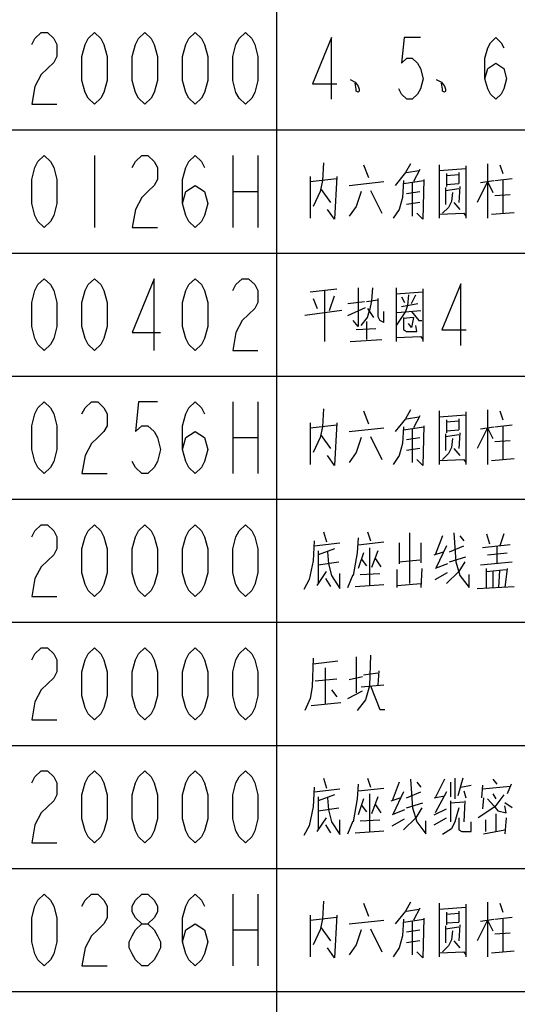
# Model space of a CAD drawing. Header units: millimetres. Extents: x 0 to 5902, y 0 to 4136.
# Tile 42 of 59: x 5057 to 5178, y 2637 to 2877. Entities that reach past the tile are written whole.
import ezdxf

# ---------------------------------------------------------------- set-up
doc = ezdxf.new("R2010")
doc.units = ezdxf.units.MM
doc.header["$LTSCALE"] = 81.675
doc.layers.get('0').update_dxf_attribs({"linetype": 'CONTINUOUS'})
doc.layers.add('010008340000_DXF_TABLE', color=7, linetype='CONTINUOUS')

# ---------------------------------------------------------------- blocks, each defined once
blk = doc.blocks.new('TABLE_BL0', base_point=(5418.04, 2054.83))
at = {"layer": '010008340000_DXF_TABLE', "color": 2, "linetype": 'Continuous'}
for p, q in [((5119.17, 330.25), (5119.17, 3780.25)), ((4934.17, 2850.25), (5894.17, 2850.25)), ((4934.17, 2820.25), (5894.17, 2820.25)), ((4934.17, 2790.25), (5894.17, 2790.25)), ((4934.17, 2760.25), (5894.17, 2760.25)), ((4934.17, 2730.25), (5894.17, 2730.25)), ((4934.17, 2700.25), (5894.17, 2700.25)), ((4934.17, 2670.25), (5894.17, 2670.25)), ((4934.17, 2640.25), (5894.17, 2640.25))]:
    blk.add_line(p, q, dxfattribs=at)
at = {"layer": '010008340000_DXF_TABLE', "color": 5, "linetype": 'Continuous'}
for p, q in [((5074.79, 2844), (5074.79, 2826.5)), ((5108.48, 2844), (5108.48, 2826.5)), ((5114.61, 2844), (5114.61, 2826.5)), ((5130.54, 2842.27), (5130.29, 2837.92)), ((5140.29, 2841.79), (5141.54, 2838.64)), ((5158.79, 2841.79), (5158.79, 2828.72)), ((5170.54, 2842.03), (5170.54, 2828.72)), ((5173.54, 2841.79), (5174.29, 2839.61)), ((5150.79, 2839.85), (5153.79, 2840.34)), ((5154.04, 2840.58), (5152.54, 2837.67)), ((5158.79, 2840.34), (5165.29, 2840.82)), ((5160.54, 2839.61), (5160.54, 2836.46)), ((5160.54, 2839.13), (5163.54, 2839.37)), ((5163.54, 2839.85), (5163.54, 2837.19)), ((5165.29, 2841.54), (5165.29, 2828.72)), ((5127.29, 2838.88), (5127.29, 2828.72)), ((5127.29, 2837.67), (5133.79, 2838.4)), ((5136.79, 2836.71), (5145.29, 2837.67)), ((5150.04, 2837.19), (5155.04, 2837.92)), ((5152.29, 2829.21), (5152.29, 2837.43)), ((5160.54, 2836.95), (5163.54, 2837.19)), ((5170.54, 2837.67), (5168.04, 2832.59)), ((5168.79, 2837.43), (5172.04, 2837.92)), ((5170.54, 2837.67), (5171.79, 2835.01)), ((5172.29, 2837.92), (5176.54, 2838.4)), ((5174.29, 2838.16), (5174.29, 2829.93)), ((5108.48, 2835.25), (5114.61, 2835.25)), ((5130.04, 2835.74), (5132.29, 2832.59)), ((5142.04, 2835.5), (5144.79, 2829.93)), ((5150.79, 2834.77), (5154.04, 2835.25)), ((5160.29, 2836.22), (5160.29, 2832.11)), ((5160.29, 2835.5), (5163.54, 2835.98)), ((5162.04, 2835.01), (5161.79, 2832.84)), ((5163.79, 2836.46), (5163.54, 2832.59)), ((5172.29, 2834.29), (5176.04, 2834.53)), ((5154.04, 2832.59), (5150.79, 2832.11)), ((5162.29, 2832.59), (5163.79, 2830.9)), ((5171.54, 2829.69), (5177.04, 2830.17)), ((5127.29, 2810.82), (5133.79, 2811.54)), ((5130.79, 2811.06), (5130.79, 2798.72)), ((5148.29, 2811.79), (5148.29, 2798.72)), ((5148.29, 2810.34), (5154.79, 2810.82)), ((5154.79, 2811.54), (5154.79, 2798.72)), ((5128.04, 2809.13), (5129.04, 2806.71)), ((5132.04, 2806.22), (5133.29, 2809.85)), ((5136.54, 2807.92), (5140.54, 2808.4)), ((5141.04, 2808.4), (5143.79, 2808.88)), ((5143.79, 2809.13), (5143.79, 2806.22)), ((5149.54, 2809.61), (5150.29, 2808.16)), ((5152.04, 2807.92), (5153.04, 2810.09)), ((5135.04, 2806.22), (5126.04, 2805.01)), ((5136.54, 2805.01), (5140.79, 2806.95)), ((5141.29, 2806.71), (5142.79, 2804.53)), ((5145.29, 2803.32), (5145.29, 2805.98)), ((5148.54, 2805.74), (5154.29, 2806.22)), ((5149.54, 2807.19), (5153.54, 2807.92)), ((5141.04, 2803.56), (5141.04, 2799.21)), ((5145.29, 2803.32), (5144.29, 2803.8)), ((5152.54, 2804.53), (5150.04, 2804.29)), ((5138.54, 2801.63), (5143.29, 2801.87)), ((5137.04, 2798.72), (5144.79, 2799.21)), ((5108.48, 2784), (5108.48, 2766.5)), ((5114.61, 2784), (5114.61, 2766.5)), ((5130.54, 2782.27), (5130.29, 2777.92)), ((5140.29, 2781.79), (5141.54, 2778.64)), ((5158.79, 2781.79), (5158.79, 2768.72)), ((5170.54, 2782.03), (5170.54, 2768.72)), ((5173.54, 2781.79), (5174.29, 2779.61)), ((5150.79, 2779.85), (5153.79, 2780.34)), ((5154.04, 2780.58), (5152.54, 2777.67)), ((5158.79, 2780.34), (5165.29, 2780.82)), ((5160.54, 2779.61), (5160.54, 2776.46)), ((5160.54, 2779.13), (5163.54, 2779.37)), ((5163.54, 2779.85), (5163.54, 2777.19)), ((5165.29, 2781.54), (5165.29, 2768.72)), ((5127.29, 2778.88), (5127.29, 2768.72)), ((5127.29, 2777.67), (5133.79, 2778.4)), ((5136.79, 2776.71), (5145.29, 2777.67)), ((5150.04, 2777.19), (5155.04, 2777.92)), ((5152.29, 2769.21), (5152.29, 2777.43)), ((5160.54, 2776.95), (5163.54, 2777.19)), ((5170.54, 2777.67), (5168.04, 2772.59)), ((5168.79, 2777.43), (5172.04, 2777.92)), ((5170.54, 2777.67), (5171.79, 2775.01)), ((5172.29, 2777.92), (5176.54, 2778.4)), ((5174.29, 2778.16), (5174.29, 2769.93)), ((5108.48, 2775.25), (5114.61, 2775.25)), ((5130.04, 2775.74), (5132.29, 2772.59)), ((5142.04, 2775.5), (5144.79, 2769.93)), ((5150.79, 2774.77), (5154.04, 2775.25)), ((5160.29, 2776.22), (5160.29, 2772.11)), ((5160.29, 2775.5), (5163.54, 2775.98)), ((5162.04, 2775.01), (5161.79, 2772.84)), ((5163.79, 2776.46), (5163.54, 2772.59)), ((5172.29, 2774.29), (5176.04, 2774.53)), ((5154.04, 2772.59), (5150.79, 2772.11)), ((5162.29, 2772.59), (5163.79, 2770.9)), ((5171.54, 2769.69), (5177.04, 2770.17)), ((5130.54, 2752.27), (5131.29, 2749.85)), ((5141.29, 2752.27), (5142.04, 2750.09)), ((5151.54, 2752.03), (5151.54, 2739.69)), ((5159.54, 2751.3), (5157.79, 2746.71)), ((5163.79, 2751.3), (5164.79, 2750.09)), ((5170.29, 2751.79), (5171.04, 2749.37)), ((5174.54, 2751.79), (5173.54, 2748.88)), ((5128.29, 2748.88), (5134.54, 2749.61)), ((5133.29, 2748.16), (5129.29, 2746.71)), ((5139.04, 2749.13), (5145.29, 2749.85)), ((5141.79, 2748.4), (5141.79, 2739.21)), ((5149.04, 2749.61), (5149.04, 2744.53)), ((5154.29, 2749.61), (5154.29, 2744.77)), ((5160.54, 2748.88), (5158.04, 2743.56)), ((5161.29, 2747.43), (5164.79, 2748.88)), ((5176.04, 2749.13), (5169.29, 2748.4)), ((5172.79, 2748.88), (5172.79, 2744.53)), ((5129.29, 2747.67), (5129.29, 2739.69)), ((5140.29, 2747.19), (5139.04, 2743.32)), ((5139.79, 2745.74), (5141.04, 2744.04)), ((5143.79, 2747.67), (5142.29, 2743.56)), ((5143.04, 2745.98), (5144.54, 2743.8)), ((5157.54, 2746.71), (5159.79, 2747.43)), ((5161.29, 2745.01), (5165.29, 2746.22)), ((5170.54, 2746.71), (5175.29, 2747.19)), ((5129.29, 2744.29), (5134.29, 2745.01)), ((5149.04, 2745.01), (5154.04, 2745.5)), ((5154.54, 2743.32), (5154.29, 2738.72)), ((5160.79, 2744.53), (5157.79, 2743.32)), ((5168.79, 2744.29), (5176.54, 2745.01)), ((5170.29, 2738.72), (5170.29, 2743.32)), ((5175.29, 2743.32), (5174.79, 2738.72)), ((5129.04, 2739.21), (5131.29, 2742.59)), ((5131.04, 2740.9), (5132.29, 2738.96)), ((5136.54, 2738.72), (5137.79, 2741.87)), ((5139.54, 2741.87), (5144.29, 2742.11)), ((5148.54, 2738.72), (5148.54, 2743.08)), ((5157.79, 2740.66), (5160.79, 2742.35)), ((5170.29, 2742.59), (5175.04, 2743.08)), ((5171.79, 2742.59), (5171.79, 2738.72)), ((5173.29, 2738.72), (5173.54, 2742.83)), ((5138.29, 2738.96), (5145.29, 2739.45)), ((5148.54, 2739.21), (5154.29, 2739.69)), ((5168.04, 2738.48), (5177.04, 2738.96)), ((5138.54, 2721.79), (5138.54, 2713.08)), ((5128.04, 2720.09), (5134.04, 2720.82)), ((5131.04, 2710.42), (5131.04, 2719.13)), ((5140.04, 2716.95), (5136.79, 2716.22)), ((5140.29, 2717.43), (5143.79, 2717.92)), ((5144.04, 2718.4), (5143.79, 2715.01)), ((5128.54, 2715.98), (5133.79, 2716.46)), ((5139.79, 2714.53), (5145.29, 2715.01)), ((5132.54, 2713.8), (5133.79, 2712.11)), ((5136.54, 2711.63), (5140.04, 2713.56)), ((5127.54, 2709.93), (5134.79, 2710.66)), ((5130.54, 2692.27), (5131.29, 2689.85)), ((5141.29, 2692.27), (5142.04, 2690.09)), ((5149.04, 2691.3), (5147.29, 2686.71)), ((5153.29, 2691.3), (5154.29, 2690.09)), ((5160.04, 2692.03), (5157.79, 2687.43)), ((5161.54, 2691.3), (5161.54, 2687.67)), ((5162.54, 2692.27), (5162.54, 2687.19)), ((5164.54, 2692.27), (5163.29, 2687.92)), ((5164.04, 2690.09), (5166.54, 2690.58)), ((5169.29, 2690.58), (5169.04, 2687.43)), ((5171.79, 2692.03), (5172.79, 2690.82)), ((5176.29, 2690.82), (5175.29, 2688.4)), ((5128.29, 2688.88), (5134.54, 2689.61)), ((5133.29, 2688.16), (5129.29, 2686.71)), ((5139.04, 2689.13), (5145.29, 2689.85)), ((5141.79, 2688.4), (5141.79, 2679.21)), ((5150.04, 2688.88), (5147.54, 2683.56)), ((5150.79, 2687.43), (5154.29, 2688.88)), ((5160.54, 2688.88), (5157.79, 2683.8)), ((5164.79, 2689.13), (5165.29, 2687.43)), ((5169.29, 2689.61), (5176.04, 2690.34)), ((5171.79, 2688.4), (5172.54, 2687.19)), ((5129.29, 2687.67), (5129.29, 2679.69)), ((5140.29, 2687.19), (5139.04, 2683.32)), ((5139.79, 2685.74), (5141.04, 2684.04)), ((5143.79, 2687.67), (5142.29, 2683.56)), ((5143.04, 2685.98), (5144.54, 2683.8)), ((5147.04, 2686.71), (5149.29, 2687.43)), ((5150.79, 2685.01), (5154.79, 2686.22)), ((5157.54, 2687.43), (5160.04, 2687.92)), ((5161.54, 2686.71), (5161.54, 2681.63)), ((5161.54, 2686.22), (5164.79, 2686.46)), ((5165.04, 2686.71), (5164.79, 2681.63)), ((5169.54, 2687.43), (5169.29, 2684.77)), ((5170.54, 2687.19), (5172.04, 2685.5)), ((5176.54, 2685.01), (5174.79, 2686.22)), ((5129.29, 2684.29), (5134.29, 2685.01)), ((5150.29, 2684.53), (5147.29, 2683.32)), ((5157.54, 2683.32), (5160.54, 2684.77)), ((5172.54, 2683.56), (5172.54, 2679.21)), ((5129.04, 2679.21), (5131.29, 2682.59)), ((5131.04, 2680.9), (5132.29, 2678.96)), ((5136.54, 2678.72), (5137.79, 2681.87)), ((5139.54, 2681.87), (5144.29, 2682.11)), ((5147.29, 2680.66), (5150.29, 2682.35)), ((5157.54, 2680.9), (5160.54, 2682.59)), ((5170.04, 2682.11), (5170.04, 2679.21)), ((5175.04, 2682.59), (5174.79, 2678.72)), ((5138.29, 2678.96), (5145.29, 2679.45)), ((5169.54, 2678.72), (5174.79, 2679.69)), ((5108.48, 2664), (5108.48, 2646.5)), ((5114.61, 2664), (5114.61, 2646.5)), ((5130.54, 2662.27), (5130.29, 2657.92)), ((5140.29, 2661.79), (5141.54, 2658.64)), ((5158.79, 2661.79), (5158.79, 2648.72)), ((5170.54, 2662.03), (5170.54, 2648.72)), ((5173.54, 2661.79), (5174.29, 2659.61)), ((5150.79, 2659.85), (5153.79, 2660.34)), ((5154.04, 2660.58), (5152.54, 2657.67)), ((5158.79, 2660.34), (5165.29, 2660.82)), ((5160.54, 2659.61), (5160.54, 2656.46)), ((5160.54, 2659.13), (5163.54, 2659.37)), ((5163.54, 2659.85), (5163.54, 2657.19)), ((5165.29, 2661.54), (5165.29, 2648.72)), ((5127.29, 2658.88), (5127.29, 2648.72)), ((5127.29, 2657.67), (5133.79, 2658.4)), ((5136.79, 2656.71), (5145.29, 2657.67)), ((5150.04, 2657.19), (5155.04, 2657.92)), ((5152.29, 2649.21), (5152.29, 2657.43)), ((5160.54, 2656.95), (5163.54, 2657.19)), ((5170.54, 2657.67), (5168.04, 2652.59)), ((5168.79, 2657.43), (5172.04, 2657.92)), ((5170.54, 2657.67), (5171.79, 2655.01)), ((5172.29, 2657.92), (5176.54, 2658.4)), ((5174.29, 2658.16), (5174.29, 2649.93)), ((5108.48, 2655.25), (5114.61, 2655.25)), ((5130.04, 2655.74), (5132.29, 2652.59)), ((5142.04, 2655.5), (5144.79, 2649.93)), ((5150.79, 2654.77), (5154.04, 2655.25)), ((5160.29, 2656.22), (5160.29, 2652.11)), ((5160.29, 2655.5), (5163.54, 2655.98)), ((5162.04, 2655.01), (5161.79, 2652.83)), ((5163.79, 2656.46), (5163.54, 2652.59)), ((5172.29, 2654.29), (5176.04, 2654.53)), ((5154.04, 2652.59), (5150.79, 2652.11)), ((5162.29, 2652.59), (5163.79, 2650.9)), ((5171.54, 2649.69), (5177.04, 2650.17))]:
    blk.add_line(p, q, dxfattribs=at)
for points in [[(5059.48, 2871.09), (5060.25, 2872.55), (5061.78, 2874), (5063.31, 2874), (5064.84, 2872.55), (5065.61, 2871.09), (5065.61, 2868.17), (5064.84, 2866.71), (5063.31, 2865.25), (5061.78, 2863.8), (5060.25, 2860.88), (5059.48, 2856.5), (5065.61, 2856.5)], [(5074.79, 2856.5), (5073.26, 2857.96), (5072.5, 2859.42), (5071.73, 2862.34), (5071.73, 2868.17), (5072.5, 2871.09), (5073.26, 2872.55), (5074.79, 2874), (5076.33, 2872.55), (5077.09, 2871.09), (5077.86, 2868.17), (5077.86, 2862.34), (5077.09, 2859.42), (5076.33, 2857.96), (5074.79, 2856.5)], [(5087.04, 2856.5), (5085.51, 2857.96), (5084.75, 2859.42), (5083.98, 2862.34), (5083.98, 2868.17), (5084.75, 2871.09), (5085.51, 2872.55), (5087.04, 2874), (5088.58, 2872.55), (5089.34, 2871.09), (5090.11, 2868.17), (5090.11, 2862.34), (5089.34, 2859.42), (5088.58, 2857.96), (5087.04, 2856.5)], [(5099.29, 2856.5), (5097.76, 2857.96), (5097, 2859.42), (5096.23, 2862.34), (5096.23, 2868.17), (5097, 2871.09), (5097.76, 2872.55), (5099.29, 2874), (5100.83, 2872.55), (5101.59, 2871.09), (5102.36, 2868.17), (5102.36, 2862.34), (5101.59, 2859.42), (5100.83, 2857.96), (5099.29, 2856.5)], [(5111.54, 2856.5), (5110.01, 2857.96), (5109.25, 2859.42), (5108.48, 2862.34), (5108.48, 2868.17), (5109.25, 2871.09), (5110.01, 2872.55), (5111.54, 2874), (5113.08, 2872.55), (5113.84, 2871.09), (5114.61, 2868.17), (5114.61, 2862.34), (5113.84, 2859.42), (5113.08, 2857.96), (5111.54, 2856.5)], [(5132.51, 2857.75), (5132.51, 2872.75), (5127.92, 2861.5), (5133.83, 2861.5)], [(5154.17, 2872.75), (5150.23, 2872.75), (5149.58, 2866.5), (5150.89, 2867.75), (5152.2, 2867.75), (5153.51, 2866.5), (5154.17, 2865.25), (5154.83, 2862.75), (5154.17, 2860.25), (5153.51, 2859), (5152.2, 2857.75), (5150.89, 2857.75), (5149.58, 2859), (5148.92, 2860.25)], [(5169.92, 2862.75), (5170.58, 2865.25), (5172.54, 2866.5), (5174.51, 2865.25), (5175.17, 2862.75), (5174.51, 2860.25), (5173.86, 2859), (5172.54, 2857.75), (5171.23, 2859), (5170.58, 2860.25), (5169.92, 2862.75), (5169.92, 2867.75), (5170.58, 2870.25), (5171.23, 2871.5), (5172.54, 2872.75), (5173.86, 2871.5), (5174.51, 2870.25)], [(5137.04, 2862.59), (5138.29, 2861.87), (5139.04, 2860.9), (5139.29, 2860.17), (5139.29, 2859.69), (5139.04, 2859.45), (5138.54, 2859.69), (5138.54, 2860.17), (5138.29, 2861.63)], [(5158.04, 2862.59), (5159.29, 2861.87), (5160.04, 2860.9), (5160.29, 2860.17), (5160.29, 2859.69), (5160.04, 2859.45), (5159.54, 2859.69), (5159.54, 2860.17), (5159.29, 2861.63)], [(5062.54, 2826.5), (5061.01, 2827.96), (5060.25, 2829.42), (5059.48, 2832.34), (5059.48, 2838.17), (5060.25, 2841.09), (5061.01, 2842.55), (5062.54, 2844), (5064.08, 2842.55), (5064.84, 2841.09), (5065.61, 2838.17), (5065.61, 2832.34), (5064.84, 2829.42), (5064.08, 2827.96), (5062.54, 2826.5)], [(5083.98, 2841.09), (5084.75, 2842.55), (5086.28, 2844), (5087.81, 2844), (5089.34, 2842.55), (5090.11, 2841.09), (5090.11, 2838.17), (5089.34, 2836.71), (5087.81, 2835.25), (5086.28, 2833.8), (5084.75, 2830.88), (5083.98, 2826.5), (5090.11, 2826.5)], [(5096.23, 2832.34), (5097, 2835.25), (5099.29, 2836.71), (5101.59, 2835.25), (5102.36, 2832.34), (5101.59, 2829.42), (5100.83, 2827.96), (5099.29, 2826.5), (5097.76, 2827.96), (5097, 2829.42), (5096.23, 2832.34), (5096.23, 2838.17), (5097, 2841.09), (5097.76, 2842.55), (5099.29, 2844), (5100.83, 2842.55), (5101.59, 2841.09)], [(5151.79, 2842.03), (5150.54, 2839.85), (5148.04, 2836.71)], [(5130.29, 2837.92), (5129.79, 2835.25), (5128.04, 2831.63)], [(5133.79, 2838.88), (5133.29, 2828.48), (5131.54, 2830.9)], [(5150.04, 2837.92), (5149.79, 2833.8), (5149.04, 2830.9), (5147.54, 2828.72)], [(5155.04, 2838.16), (5154.79, 2828.48), (5153.29, 2829.93)], [(5139.79, 2835.25), (5138.54, 2831.63), (5136.79, 2829.21)], [(5161.79, 2832.84), (5161.04, 2831.38), (5159.54, 2829.93)], [(5158.79, 2829.69), (5164.79, 2829.93), (5165.29, 2829.21)], [(5062.54, 2796.5), (5061.01, 2797.96), (5060.25, 2799.42), (5059.48, 2802.34), (5059.48, 2808.17), (5060.25, 2811.09), (5061.01, 2812.55), (5062.54, 2814), (5064.08, 2812.55), (5064.84, 2811.09), (5065.61, 2808.17), (5065.61, 2802.34), (5064.84, 2799.42), (5064.08, 2797.96), (5062.54, 2796.5)], [(5074.79, 2796.5), (5073.26, 2797.96), (5072.5, 2799.42), (5071.73, 2802.34), (5071.73, 2808.17), (5072.5, 2811.09), (5073.26, 2812.55), (5074.79, 2814), (5076.33, 2812.55), (5077.09, 2811.09), (5077.86, 2808.17), (5077.86, 2802.34), (5077.09, 2799.42), (5076.33, 2797.96), (5074.79, 2796.5)], [(5089.34, 2796.5), (5089.34, 2814), (5083.98, 2800.88), (5090.87, 2800.88)], [(5099.29, 2796.5), (5097.76, 2797.96), (5097, 2799.42), (5096.23, 2802.34), (5096.23, 2808.17), (5097, 2811.09), (5097.76, 2812.55), (5099.29, 2814), (5100.83, 2812.55), (5101.59, 2811.09), (5102.36, 2808.17), (5102.36, 2802.34), (5101.59, 2799.42), (5100.83, 2797.96), (5099.29, 2796.5)], [(5108.48, 2811.09), (5109.25, 2812.55), (5110.78, 2814), (5112.31, 2814), (5113.84, 2812.55), (5114.61, 2811.09), (5114.61, 2808.17), (5113.84, 2806.71), (5112.31, 2805.25), (5110.78, 2803.8), (5109.25, 2800.88), (5108.48, 2796.5), (5114.61, 2796.5)], [(5139.04, 2811.79), (5139.04, 2802.35), (5137.79, 2803.8)], [(5142.54, 2811.79), (5142.29, 2808.64), (5141.79, 2806.22)], [(5164.01, 2797.75), (5164.01, 2812.75), (5159.42, 2801.5), (5165.33, 2801.5)], [(5151.29, 2810.09), (5151.04, 2807.43), (5150.54, 2805.98), (5148.29, 2802.59)], [(5139.79, 2802.59), (5141.29, 2804.53), (5141.79, 2806.22)], [(5143.79, 2806.22), (5143.79, 2804.77), (5144.29, 2803.8)], [(5152.04, 2805.98), (5153.79, 2803.8), (5154.54, 2803.8)], [(5150.04, 2804.53), (5150.04, 2801.63), (5150.79, 2801.14), (5153.29, 2801.14), (5153.04, 2802.59)], [(5152.54, 2804.53), (5152.04, 2802.11), (5151.29, 2803.08)], [(5148.29, 2799.69), (5154.29, 2799.93), (5154.79, 2799.21)], [(5062.54, 2766.5), (5061.01, 2767.96), (5060.25, 2769.42), (5059.48, 2772.34), (5059.48, 2778.17), (5060.25, 2781.09), (5061.01, 2782.55), (5062.54, 2784), (5064.08, 2782.55), (5064.84, 2781.09), (5065.61, 2778.17), (5065.61, 2772.34), (5064.84, 2769.42), (5064.08, 2767.96), (5062.54, 2766.5)], [(5071.73, 2781.09), (5072.5, 2782.55), (5074.03, 2784), (5075.56, 2784), (5077.09, 2782.55), (5077.86, 2781.09), (5077.86, 2778.17), (5077.09, 2776.71), (5075.56, 2775.25), (5074.03, 2773.8), (5072.5, 2770.88), (5071.73, 2766.5), (5077.86, 2766.5)], [(5090.11, 2784), (5085.51, 2784), (5084.75, 2776.71), (5086.28, 2778.17), (5087.81, 2778.17), (5089.34, 2776.71), (5090.11, 2775.25), (5090.87, 2772.34), (5090.11, 2769.42), (5089.34, 2767.96), (5087.81, 2766.5), (5086.28, 2766.5), (5084.75, 2767.96), (5083.98, 2769.42)], [(5096.23, 2772.34), (5097, 2775.25), (5099.29, 2776.71), (5101.59, 2775.25), (5102.36, 2772.34), (5101.59, 2769.42), (5100.83, 2767.96), (5099.29, 2766.5), (5097.76, 2767.96), (5097, 2769.42), (5096.23, 2772.34), (5096.23, 2778.17), (5097, 2781.09), (5097.76, 2782.55), (5099.29, 2784), (5100.83, 2782.55), (5101.59, 2781.09)], [(5151.79, 2782.03), (5150.54, 2779.85), (5148.04, 2776.71)], [(5130.29, 2777.92), (5129.79, 2775.25), (5128.04, 2771.63)], [(5133.79, 2778.88), (5133.29, 2768.48), (5131.54, 2770.9)], [(5150.04, 2777.92), (5149.79, 2773.8), (5149.04, 2770.9), (5147.54, 2768.72)], [(5155.04, 2778.16), (5154.79, 2768.48), (5153.29, 2769.93)], [(5139.79, 2775.25), (5138.54, 2771.63), (5136.79, 2769.21)], [(5161.79, 2772.84), (5161.04, 2771.38), (5159.54, 2769.93)], [(5158.79, 2769.69), (5164.79, 2769.93), (5165.29, 2769.21)], [(5059.48, 2751.09), (5060.25, 2752.55), (5061.78, 2754), (5063.31, 2754), (5064.84, 2752.55), (5065.61, 2751.09), (5065.61, 2748.17), (5064.84, 2746.71), (5063.31, 2745.25), (5061.78, 2743.8), (5060.25, 2740.88), (5059.48, 2736.5), (5065.61, 2736.5)], [(5074.79, 2736.5), (5073.26, 2737.96), (5072.5, 2739.42), (5071.73, 2742.34), (5071.73, 2748.17), (5072.5, 2751.09), (5073.26, 2752.55), (5074.79, 2754), (5076.33, 2752.55), (5077.09, 2751.09), (5077.86, 2748.17), (5077.86, 2742.34), (5077.09, 2739.42), (5076.33, 2737.96), (5074.79, 2736.5)], [(5087.04, 2736.5), (5085.51, 2737.96), (5084.75, 2739.42), (5083.98, 2742.34), (5083.98, 2748.17), (5084.75, 2751.09), (5085.51, 2752.55), (5087.04, 2754), (5088.58, 2752.55), (5089.34, 2751.09), (5090.11, 2748.17), (5090.11, 2742.34), (5089.34, 2739.42), (5088.58, 2737.96), (5087.04, 2736.5)], [(5099.29, 2736.5), (5097.76, 2737.96), (5097, 2739.42), (5096.23, 2742.34), (5096.23, 2748.17), (5097, 2751.09), (5097.76, 2752.55), (5099.29, 2754), (5100.83, 2752.55), (5101.59, 2751.09), (5102.36, 2748.17), (5102.36, 2742.34), (5101.59, 2739.42), (5100.83, 2737.96), (5099.29, 2736.5)], [(5111.54, 2736.5), (5110.01, 2737.96), (5109.25, 2739.42), (5108.48, 2742.34), (5108.48, 2748.17), (5109.25, 2751.09), (5110.01, 2752.55), (5111.54, 2754), (5113.08, 2752.55), (5113.84, 2751.09), (5114.61, 2748.17), (5114.61, 2742.34), (5113.84, 2739.42), (5113.08, 2737.96), (5111.54, 2736.5)], [(5139.04, 2750.82), (5138.79, 2747.19), (5137.79, 2741.63)], [(5162.29, 2752.03), (5162.79, 2745.01), (5163.79, 2741.63)], [(5128.29, 2750.09), (5128.04, 2745.25), (5127.04, 2740.66), (5125.79, 2738.24)], [(5131.54, 2747.43), (5131.79, 2744.53), (5132.54, 2741.63), (5134.54, 2738.48), (5134.54, 2742.11)], [(5165.04, 2745.01), (5163.54, 2742.59), (5160.54, 2739.69)], [(5163.79, 2741.63), (5166.04, 2738.72), (5166.04, 2741.87)], [(5059.48, 2721.09), (5060.25, 2722.55), (5061.78, 2724), (5063.31, 2724), (5064.84, 2722.55), (5065.61, 2721.09), (5065.61, 2718.17), (5064.84, 2716.71), (5063.31, 2715.25), (5061.78, 2713.8), (5060.25, 2710.88), (5059.48, 2706.5), (5065.61, 2706.5)], [(5074.79, 2706.5), (5073.26, 2707.96), (5072.5, 2709.42), (5071.73, 2712.34), (5071.73, 2718.17), (5072.5, 2721.09), (5073.26, 2722.55), (5074.79, 2724), (5076.33, 2722.55), (5077.09, 2721.09), (5077.86, 2718.17), (5077.86, 2712.34), (5077.09, 2709.42), (5076.33, 2707.96), (5074.79, 2706.5)], [(5087.04, 2706.5), (5085.51, 2707.96), (5084.75, 2709.42), (5083.98, 2712.34), (5083.98, 2718.17), (5084.75, 2721.09), (5085.51, 2722.55), (5087.04, 2724), (5088.58, 2722.55), (5089.34, 2721.09), (5090.11, 2718.17), (5090.11, 2712.34), (5089.34, 2709.42), (5088.58, 2707.96), (5087.04, 2706.5)], [(5099.29, 2706.5), (5097.76, 2707.96), (5097, 2709.42), (5096.23, 2712.34), (5096.23, 2718.17), (5097, 2721.09), (5097.76, 2722.55), (5099.29, 2724), (5100.83, 2722.55), (5101.59, 2721.09), (5102.36, 2718.17), (5102.36, 2712.34), (5101.59, 2709.42), (5100.83, 2707.96), (5099.29, 2706.5)], [(5111.54, 2706.5), (5110.01, 2707.96), (5109.25, 2709.42), (5108.48, 2712.34), (5108.48, 2718.17), (5109.25, 2721.09), (5110.01, 2722.55), (5111.54, 2724), (5113.08, 2722.55), (5113.84, 2721.09), (5114.61, 2718.17), (5114.61, 2712.34), (5113.84, 2709.42), (5113.08, 2707.96), (5111.54, 2706.5)], [(5142.04, 2722.27), (5141.79, 2714.77), (5140.79, 2711.38), (5138.79, 2708.72)], [(5128.04, 2721.54), (5127.79, 2714.53), (5127.29, 2711.63), (5126.04, 2708.72)], [(5142.04, 2714.77), (5144.29, 2708.96), (5145.54, 2708.96)], [(5059.48, 2691.09), (5060.25, 2692.55), (5061.78, 2694), (5063.31, 2694), (5064.84, 2692.55), (5065.61, 2691.09), (5065.61, 2688.17), (5064.84, 2686.71), (5063.31, 2685.25), (5061.78, 2683.8), (5060.25, 2680.88), (5059.48, 2676.5), (5065.61, 2676.5)], [(5074.79, 2676.5), (5073.26, 2677.96), (5072.5, 2679.42), (5071.73, 2682.34), (5071.73, 2688.17), (5072.5, 2691.09), (5073.26, 2692.55), (5074.79, 2694), (5076.33, 2692.55), (5077.09, 2691.09), (5077.86, 2688.17), (5077.86, 2682.34), (5077.09, 2679.42), (5076.33, 2677.96), (5074.79, 2676.5)], [(5087.04, 2676.5), (5085.51, 2677.96), (5084.75, 2679.42), (5083.98, 2682.34), (5083.98, 2688.17), (5084.75, 2691.09), (5085.51, 2692.55), (5087.04, 2694), (5088.58, 2692.55), (5089.34, 2691.09), (5090.11, 2688.17), (5090.11, 2682.34), (5089.34, 2679.42), (5088.58, 2677.96), (5087.04, 2676.5)], [(5099.29, 2676.5), (5097.76, 2677.96), (5097, 2679.42), (5096.23, 2682.34), (5096.23, 2688.17), (5097, 2691.09), (5097.76, 2692.55), (5099.29, 2694), (5100.83, 2692.55), (5101.59, 2691.09), (5102.36, 2688.17), (5102.36, 2682.34), (5101.59, 2679.42), (5100.83, 2677.96), (5099.29, 2676.5)], [(5111.54, 2676.5), (5110.01, 2677.96), (5109.25, 2679.42), (5108.48, 2682.34), (5108.48, 2688.17), (5109.25, 2691.09), (5110.01, 2692.55), (5111.54, 2694), (5113.08, 2692.55), (5113.84, 2691.09), (5114.61, 2688.17), (5114.61, 2682.34), (5113.84, 2679.42), (5113.08, 2677.96), (5111.54, 2676.5)], [(5139.04, 2690.82), (5138.79, 2687.19), (5137.79, 2681.63)], [(5151.79, 2692.03), (5152.29, 2685.01), (5153.29, 2681.63)], [(5128.29, 2690.09), (5128.04, 2685.25), (5127.04, 2680.66), (5125.79, 2678.24)], [(5174.54, 2688.16), (5172.29, 2685.25), (5168.29, 2682.59)], [(5131.54, 2687.43), (5131.79, 2684.53), (5132.54, 2681.63), (5134.54, 2678.48), (5134.54, 2682.11)], [(5154.54, 2685.01), (5153.04, 2682.59), (5150.04, 2679.69)], [(5163.54, 2685.01), (5162.54, 2681.63), (5161.79, 2679.93), (5159.54, 2678.48)], [(5172.04, 2685.5), (5173.04, 2684.29), (5175.04, 2683.8), (5174.79, 2685.5)], [(5153.29, 2681.63), (5155.54, 2678.72), (5155.54, 2681.87)], [(5163.54, 2682.59), (5163.54, 2679.69), (5164.29, 2679.21), (5166.54, 2679.21), (5166.54, 2681.63)], [(5062.54, 2646.5), (5061.01, 2647.96), (5060.25, 2649.42), (5059.48, 2652.34), (5059.48, 2658.17), (5060.25, 2661.09), (5061.01, 2662.55), (5062.54, 2664), (5064.08, 2662.55), (5064.84, 2661.09), (5065.61, 2658.17), (5065.61, 2652.34), (5064.84, 2649.42), (5064.08, 2647.96), (5062.54, 2646.5)], [(5071.73, 2661.09), (5072.5, 2662.55), (5074.03, 2664), (5075.56, 2664), (5077.09, 2662.55), (5077.86, 2661.09), (5077.86, 2658.17), (5077.09, 2656.71), (5075.56, 2655.25), (5074.03, 2653.8), (5072.5, 2650.88), (5071.73, 2646.5), (5077.86, 2646.5)], [(5086.28, 2656.71), (5084.75, 2658.17), (5083.98, 2659.63), (5083.98, 2661.09), (5084.75, 2662.55), (5086.28, 2664), (5087.81, 2664), (5089.34, 2662.55), (5090.11, 2661.09), (5090.11, 2659.63), (5089.34, 2658.17), (5087.81, 2656.71)], [(5096.23, 2652.34), (5097, 2655.25), (5099.29, 2656.71), (5101.59, 2655.25), (5102.36, 2652.34), (5101.59, 2649.42), (5100.83, 2647.96), (5099.29, 2646.5), (5097.76, 2647.96), (5097, 2649.42), (5096.23, 2652.34), (5096.23, 2658.17), (5097, 2661.09), (5097.76, 2662.55), (5099.29, 2664), (5100.83, 2662.55), (5101.59, 2661.09)], [(5151.79, 2662.03), (5150.54, 2659.85), (5148.04, 2656.71)], [(5130.29, 2657.92), (5129.79, 2655.25), (5128.04, 2651.63)], [(5133.79, 2658.88), (5133.29, 2648.48), (5131.54, 2650.9)], [(5150.04, 2657.92), (5149.79, 2653.8), (5149.04, 2650.9), (5147.54, 2648.72)], [(5155.04, 2658.16), (5154.79, 2648.48), (5153.29, 2649.93)], [(5086.28, 2646.5), (5084.75, 2647.96), (5083.98, 2649.42), (5083.22, 2650.88), (5083.22, 2652.34), (5083.98, 2653.8), (5084.75, 2655.25), (5086.28, 2656.71), (5087.81, 2656.71), (5089.34, 2655.25), (5090.11, 2653.8), (5090.87, 2652.34), (5090.87, 2650.88), (5090.11, 2649.42), (5089.34, 2647.96), (5087.81, 2646.5), (5086.28, 2646.5)], [(5139.79, 2655.25), (5138.54, 2651.63), (5136.79, 2649.21)], [(5161.79, 2652.83), (5161.04, 2651.38), (5159.54, 2649.93)], [(5158.79, 2649.69), (5164.79, 2649.93), (5165.29, 2649.21)]]:
    blk.add_lwpolyline(points, dxfattribs=at)

msp = doc.modelspace()

# ---------------------------------------------------------------- block references
msp.add_blockref('TABLE_BL0', (5418.044, 2054.831))

doc.saveas('drawing.dxf')
